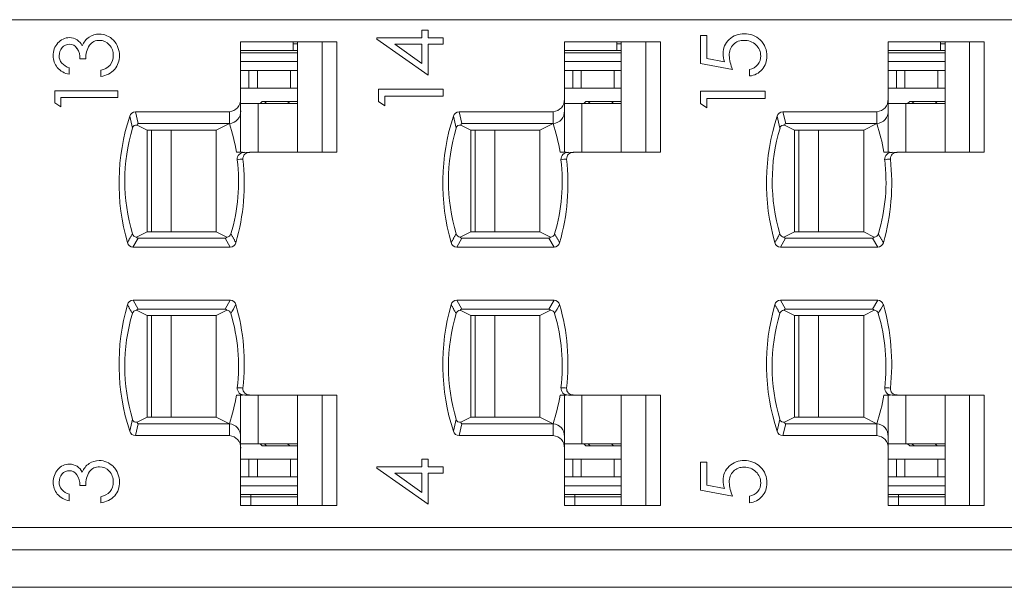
# Model space of a CAD drawing. Header units: inches. Extents: x 1106 to 1533, y 168 to 467.
# Tile 17 of 23: x 1269 to 1291, y 406 to 419. Entities that reach past the tile are written whole.
import ezdxf

# ---------------------------------------------------------------- set-up
doc = ezdxf.new("R2010")
doc.units = ezdxf.units.IN
doc.header["$LTSCALE"] = 23.1
doc.header["$MEASUREMENT"] = 0
doc.linetypes.add('DASHEDBIDOT', pattern=[12.4, 3, -3, 0.2, -3, 0.2, -3])
doc.layers.get('0').update_dxf_attribs({"lineweight": 18})
doc.layers.add('1_6', color=7, linetype='Continuous', lineweight=18)
doc.layers.add('Layer0000', color=7, linetype='Continuous')

msp = doc.modelspace()

# ---------------------------------------------------------------- linework, layer by layer
at = {"color": 7, "linetype": 'Continuous', "lineweight": 0}
msp.add_line((1221.553, 406.47), (1318.149, 406.47), dxfattribs=at)
at = {"layer": '1_6', "color": 7, "linetype": 'Continuous', "lineweight": 0}
for p, q in [((1313.657, 419.32), (1245.971, 419.32)), ((1245.971, 407.82), (1313.657, 407.82)), ((1245.629, 407.32), (1315.247, 407.32))]:
    msp.add_line(p, q, dxfattribs=at)
at = {"layer": 'Layer0000', "color": 7, "linetype": 'Continuous', "lineweight": 20}
for p, q in [((1278.263, 418.907), (1278.263, 419.084)), ((1278.263, 419.084), (1278.404, 419.084)), ((1278.404, 419.084), (1278.404, 418.907)), ((1284.574, 418.964), (1284.713, 418.964)), ((1284.574, 418.33), (1284.574, 418.964)), ((1284.713, 418.964), (1284.713, 418.442)), ((1274.16, 417.523), (1274.16, 418.82)), ((1274.16, 418.82), (1276.339, 418.82)), ((1275.349, 418.82), (1275.349, 418.77)), ((1275.349, 418.77), (1275.349, 418.62)), ((1275.349, 418.77), (1275.449, 418.77)), ((1275.449, 416.32), (1275.449, 418.82)), ((1276.002, 416.32), (1276.002, 418.82)), ((1276.339, 418.82), (1276.339, 416.319)), ((1277.244, 418.878), (1277.244, 418.907)), ((1277.244, 418.907), (1278.263, 418.907)), ((1278.404, 418.061), (1277.244, 418.878)), ((1278.263, 418.762), (1277.654, 418.762)), ((1277.654, 418.762), (1278.263, 418.33)), ((1278.263, 418.33), (1278.263, 418.762)), ((1278.404, 418.907), (1278.744, 418.907)), ((1278.744, 418.762), (1278.404, 418.762)), ((1278.404, 418.762), (1278.404, 418.061)), ((1278.744, 418.907), (1278.744, 418.762)), ((1281.49, 417.523), (1281.49, 418.82)), ((1281.49, 418.82), (1283.669, 418.82)), ((1282.679, 418.82), (1282.679, 418.77)), ((1282.679, 418.77), (1282.779, 418.77)), ((1282.679, 418.77), (1282.679, 418.62)), ((1282.779, 416.32), (1282.779, 418.82)), ((1283.332, 416.32), (1283.332, 418.82)), ((1283.669, 418.82), (1283.669, 416.319)), ((1288.82, 417.523), (1288.82, 418.82)), ((1288.82, 418.82), (1290.999, 418.82)), ((1290.009, 418.82), (1290.009, 418.77)), ((1290.009, 418.77), (1290.109, 418.77)), ((1290.009, 418.77), (1290.009, 418.62)), ((1290.109, 416.32), (1290.109, 418.82)), ((1290.662, 416.32), (1290.662, 418.82)), ((1290.999, 418.82), (1290.999, 416.319)), ((1275.349, 418.62), (1274.16, 418.62)), ((1274.16, 418.57), (1275.449, 418.57)), ((1275.449, 418.62), (1275.349, 418.62)), ((1282.679, 418.62), (1281.49, 418.62)), ((1281.49, 418.57), (1282.779, 418.57)), ((1282.779, 418.62), (1282.679, 418.62)), ((1290.009, 418.62), (1288.82, 418.62)), ((1288.82, 418.57), (1290.109, 418.57)), ((1290.109, 418.62), (1290.009, 418.62)), ((1270.652, 418.431), (1270.521, 418.431)), ((1274.16, 418.37), (1275.449, 418.37)), ((1281.49, 418.37), (1282.779, 418.37)), ((1285.3, 418.194), (1284.574, 418.33)), ((1284.713, 418.442), (1285.113, 418.369)), ((1288.82, 418.37), (1290.109, 418.37)), ((1270.28, 418.229), (1270.28, 418.083)), ((1270.997, 418.036), (1270.997, 418.175)), ((1274.16, 418.17), (1274.348, 418.17)), ((1274.348, 418.17), (1274.54, 418.17)), ((1274.54, 418.17), (1275.285, 418.17)), ((1275.285, 418.17), (1275.442, 418.17)), ((1275.442, 418.17), (1275.449, 418.17)), ((1281.49, 418.17), (1281.678, 418.17)), ((1281.678, 418.17), (1281.87, 418.17)), ((1281.87, 418.17), (1282.615, 418.17)), ((1282.615, 418.17), (1282.772, 418.17)), ((1282.772, 418.17), (1282.779, 418.17)), ((1285.683, 418.045), (1285.683, 418.194)), ((1288.82, 418.17), (1289.008, 418.17)), ((1289.008, 418.17), (1289.2, 418.17)), ((1289.2, 418.17), (1289.945, 418.17)), ((1289.945, 418.17), (1290.102, 418.17)), ((1290.102, 418.17), (1290.109, 418.17)), ((1269.95, 417.44), (1269.95, 417.712)), ((1269.95, 417.712), (1271.379, 417.712)), ((1271.379, 417.712), (1271.379, 417.556)), ((1274.348, 417.77), (1274.16, 417.77)), ((1274.54, 417.77), (1274.348, 417.77)), ((1275.285, 417.77), (1274.54, 417.77)), ((1275.442, 417.77), (1275.285, 417.77)), ((1275.449, 417.77), (1275.442, 417.77)), ((1277.281, 417.469), (1277.281, 417.747)), ((1277.281, 417.747), (1278.744, 417.747)), ((1278.744, 417.587), (1277.424, 417.587)), ((1277.424, 417.587), (1277.424, 417.372)), ((1278.744, 417.747), (1278.744, 417.587)), ((1281.678, 417.77), (1281.49, 417.77)), ((1281.87, 417.77), (1281.678, 417.77)), ((1282.615, 417.77), (1281.87, 417.77)), ((1282.772, 417.77), (1282.615, 417.77)), ((1282.779, 417.77), (1282.772, 417.77)), ((1284.574, 417.42), (1284.574, 417.699)), ((1284.574, 417.699), (1286.038, 417.699)), ((1286.038, 417.699), (1286.038, 417.539)), ((1289.008, 417.77), (1288.82, 417.77)), ((1289.2, 417.77), (1289.008, 417.77)), ((1289.945, 417.77), (1289.2, 417.77)), ((1290.102, 417.77), (1289.945, 417.77)), ((1290.109, 417.77), (1290.102, 417.77)), ((1270.089, 417.346), (1269.95, 417.44)), ((1271.379, 417.556), (1270.089, 417.556)), ((1270.089, 417.556), (1270.089, 417.346)), ((1274.16, 417.523), (1274.16, 417.256)), ((1274.16, 417.42), (1274.559, 417.42)), ((1274.559, 417.42), (1275.449, 417.42)), ((1274.599, 417.42), (1274.649, 417.47)), ((1274.649, 417.47), (1274.747, 417.47)), ((1274.747, 417.47), (1275.273, 417.47)), ((1275.273, 417.47), (1275.449, 417.47)), ((1277.424, 417.372), (1277.281, 417.469)), ((1281.49, 417.523), (1281.49, 417.256)), ((1281.49, 417.42), (1281.889, 417.42)), ((1281.889, 417.42), (1282.779, 417.42)), ((1281.929, 417.42), (1281.979, 417.47)), ((1281.979, 417.47), (1282.077, 417.47)), ((1282.077, 417.47), (1282.603, 417.47)), ((1282.603, 417.47), (1282.779, 417.47)), ((1284.717, 417.324), (1284.574, 417.42)), ((1286.038, 417.539), (1284.717, 417.539)), ((1284.717, 417.539), (1284.717, 417.324)), ((1288.82, 417.523), (1288.82, 417.256)), ((1288.82, 417.42), (1289.219, 417.42)), ((1289.219, 417.42), (1290.109, 417.42)), ((1289.259, 417.42), (1289.309, 417.47)), ((1289.309, 417.47), (1289.407, 417.47)), ((1289.407, 417.47), (1289.933, 417.47)), ((1289.933, 417.47), (1290.109, 417.47)), ((1271.776, 417.236), (1273.905, 417.236)), ((1274.16, 417.256), (1274.16, 416.32)), ((1279.106, 417.236), (1281.235, 417.236)), ((1281.49, 417.256), (1281.49, 416.32)), ((1286.436, 417.236), (1288.565, 417.236)), ((1288.82, 417.256), (1288.82, 416.32)), ((1271.817, 416.933), (1272.042, 416.82)), ((1271.841, 416.97), (1273.905, 416.97)), ((1273.905, 416.97), (1273.607, 416.82)), ((1279.147, 416.933), (1279.372, 416.82)), ((1279.171, 416.97), (1281.235, 416.97)), ((1281.235, 416.97), (1280.937, 416.82)), ((1286.477, 416.933), (1286.702, 416.82)), ((1286.501, 416.97), (1288.565, 416.97)), ((1288.565, 416.97), (1288.267, 416.82)), ((1272.042, 416.82), (1273.607, 416.82)), ((1272.042, 414.52), (1272.042, 416.82)), ((1273.607, 416.82), (1273.607, 414.52)), ((1279.372, 416.82), (1280.937, 416.82)), ((1279.372, 414.52), (1279.372, 416.82)), ((1280.937, 416.82), (1280.937, 414.52)), ((1286.702, 416.82), (1288.267, 416.82)), ((1286.702, 414.52), (1286.702, 416.82)), ((1288.267, 416.82), (1288.267, 414.52)), ((1274.288, 416.316), (1274.249, 416.317)), ((1274.358, 416.316), (1274.288, 416.316)), ((1276.339, 416.319), (1274.365, 416.317)), ((1281.618, 416.316), (1281.579, 416.317)), ((1281.688, 416.316), (1281.618, 416.316)), ((1283.669, 416.319), (1281.695, 416.317)), ((1288.948, 416.316), (1288.909, 416.317)), ((1289.018, 416.316), (1288.948, 416.316)), ((1290.999, 416.319), (1289.025, 416.317)), ((1272.042, 414.52), (1271.802, 414.399)), ((1273.607, 414.52), (1272.042, 414.52)), ((1273.607, 414.52), (1273.847, 414.399)), ((1279.372, 414.52), (1279.132, 414.399)), ((1280.937, 414.52), (1279.372, 414.52)), ((1280.937, 414.52), (1281.177, 414.399)), ((1286.702, 414.52), (1286.462, 414.399)), ((1288.267, 414.52), (1286.702, 414.52)), ((1288.267, 414.52), (1288.507, 414.399)), ((1271.839, 414.37), (1271.722, 414.17)), ((1271.839, 414.37), (1273.81, 414.37)), ((1273.81, 414.37), (1273.926, 414.17)), ((1279.169, 414.37), (1279.052, 414.17)), ((1279.169, 414.37), (1281.14, 414.37)), ((1281.14, 414.37), (1281.256, 414.17)), ((1286.499, 414.37), (1286.382, 414.17)), ((1286.499, 414.37), (1288.47, 414.37)), ((1288.47, 414.37), (1288.586, 414.17)), ((1273.926, 414.17), (1271.722, 414.17)), ((1281.256, 414.17), (1279.052, 414.17)), ((1288.586, 414.17), (1286.382, 414.17)), ((1271.723, 412.97), (1273.926, 412.97)), ((1273.926, 412.97), (1273.81, 412.77)), ((1279.053, 412.97), (1281.256, 412.97)), ((1281.256, 412.97), (1281.14, 412.77)), ((1286.383, 412.97), (1288.586, 412.97)), ((1288.586, 412.97), (1288.47, 412.77)), ((1271.802, 412.74), (1272.042, 412.62)), ((1273.81, 412.77), (1271.839, 412.77)), ((1273.607, 412.62), (1273.847, 412.74)), ((1279.132, 412.74), (1279.372, 412.62)), ((1281.14, 412.77), (1279.169, 412.77)), ((1280.937, 412.62), (1281.177, 412.74)), ((1286.462, 412.74), (1286.702, 412.62)), ((1288.47, 412.77), (1286.499, 412.77)), ((1288.267, 412.62), (1288.507, 412.74)), ((1272.042, 410.32), (1272.042, 412.62)), ((1273.607, 412.62), (1272.042, 412.62)), ((1273.607, 410.32), (1273.607, 412.62)), ((1279.372, 410.32), (1279.372, 412.62)), ((1280.937, 412.62), (1279.372, 412.62)), ((1280.937, 410.32), (1280.937, 412.62)), ((1286.702, 410.32), (1286.702, 412.62)), ((1288.267, 412.62), (1286.702, 412.62)), ((1288.267, 410.32), (1288.267, 412.62)), ((1274.16, 410.819), (1274.16, 409.883)), ((1274.251, 410.823), (1274.363, 410.822)), ((1274.363, 410.822), (1276.339, 410.82)), ((1275.449, 408.32), (1275.449, 410.82)), ((1276.002, 408.32), (1276.002, 410.82)), ((1276.339, 410.82), (1276.339, 408.32)), ((1281.49, 410.819), (1281.49, 409.883)), ((1281.581, 410.823), (1281.693, 410.822)), ((1281.693, 410.822), (1283.669, 410.82)), ((1282.779, 408.32), (1282.779, 410.82)), ((1283.332, 408.32), (1283.332, 410.82)), ((1283.669, 410.82), (1283.669, 408.32)), ((1288.82, 410.819), (1288.82, 409.883)), ((1288.911, 410.823), (1289.023, 410.822)), ((1289.023, 410.822), (1290.999, 410.82)), ((1290.109, 408.32), (1290.109, 410.82)), ((1290.662, 408.32), (1290.662, 410.82)), ((1290.999, 410.82), (1290.999, 408.32)), ((1271.817, 410.206), (1272.042, 410.32)), ((1272.042, 410.32), (1273.607, 410.32)), ((1273.607, 410.32), (1273.905, 410.17)), ((1279.147, 410.206), (1279.372, 410.32)), ((1279.372, 410.32), (1280.937, 410.32)), ((1280.937, 410.32), (1281.235, 410.17)), ((1286.477, 410.206), (1286.702, 410.32)), ((1286.702, 410.32), (1288.267, 410.32)), ((1288.267, 410.32), (1288.565, 410.17)), ((1273.905, 410.17), (1271.841, 410.17)), ((1281.235, 410.17), (1279.171, 410.17)), ((1288.565, 410.17), (1286.501, 410.17)), ((1273.905, 409.903), (1271.776, 409.903)), ((1274.16, 409.883), (1274.16, 409.616)), ((1281.235, 409.903), (1279.106, 409.903)), ((1281.49, 409.883), (1281.49, 409.616)), ((1288.565, 409.903), (1286.436, 409.903)), ((1288.82, 409.883), (1288.82, 409.616)), ((1274.559, 409.72), (1274.16, 409.72)), ((1274.16, 408.32), (1274.16, 409.616)), ((1275.449, 409.72), (1274.559, 409.72)), ((1274.649, 409.67), (1274.599, 409.72)), ((1274.747, 409.67), (1274.649, 409.67)), ((1275.273, 409.67), (1274.747, 409.67)), ((1275.449, 409.67), (1275.273, 409.67)), ((1281.889, 409.72), (1281.49, 409.72)), ((1281.49, 408.32), (1281.49, 409.616)), ((1282.779, 409.72), (1281.889, 409.72)), ((1281.979, 409.67), (1281.929, 409.72)), ((1282.077, 409.67), (1281.979, 409.67)), ((1282.603, 409.67), (1282.077, 409.67)), ((1282.779, 409.67), (1282.603, 409.67)), ((1289.219, 409.72), (1288.82, 409.72)), ((1288.82, 408.32), (1288.82, 409.616)), ((1290.109, 409.72), (1289.219, 409.72)), ((1289.309, 409.67), (1289.259, 409.72)), ((1289.407, 409.67), (1289.309, 409.67)), ((1289.933, 409.67), (1289.407, 409.67)), ((1290.109, 409.67), (1289.933, 409.67)), ((1274.16, 409.37), (1274.348, 409.37)), ((1274.348, 409.37), (1274.54, 409.37)), ((1274.54, 409.37), (1275.285, 409.37)), ((1275.285, 409.37), (1275.442, 409.37)), ((1275.442, 409.37), (1275.449, 409.37)), ((1278.263, 409.196), (1278.263, 409.373)), ((1278.263, 409.373), (1278.404, 409.373)), ((1278.404, 409.373), (1278.404, 409.196)), ((1281.49, 409.37), (1281.678, 409.37)), ((1281.678, 409.37), (1281.87, 409.37)), ((1281.87, 409.37), (1282.615, 409.37)), ((1282.615, 409.37), (1282.772, 409.37)), ((1282.772, 409.37), (1282.779, 409.37)), ((1288.82, 409.37), (1289.008, 409.37)), ((1289.008, 409.37), (1289.2, 409.37)), ((1289.2, 409.37), (1289.945, 409.37)), ((1289.945, 409.37), (1290.102, 409.37)), ((1290.102, 409.37), (1290.109, 409.37)), ((1277.244, 409.167), (1277.244, 409.196)), ((1277.244, 409.196), (1278.263, 409.196)), ((1278.404, 408.35), (1277.244, 409.167)), ((1278.404, 409.196), (1278.744, 409.196)), ((1278.744, 409.196), (1278.744, 409.051)), ((1284.574, 409.301), (1284.713, 409.301)), ((1284.574, 408.668), (1284.574, 409.301)), ((1284.713, 409.301), (1284.713, 408.78)), ((1274.348, 408.97), (1274.16, 408.97)), ((1274.54, 408.97), (1274.348, 408.97)), ((1275.285, 408.97), (1274.54, 408.97)), ((1275.442, 408.97), (1275.285, 408.97)), ((1275.449, 408.97), (1275.442, 408.97)), ((1278.263, 409.051), (1277.654, 409.051)), ((1277.654, 409.051), (1278.263, 408.619)), ((1278.263, 408.619), (1278.263, 409.051)), ((1278.744, 409.051), (1278.404, 409.051)), ((1278.404, 409.051), (1278.404, 408.35)), ((1281.678, 408.97), (1281.49, 408.97)), ((1281.87, 408.97), (1281.678, 408.97)), ((1282.615, 408.97), (1281.87, 408.97)), ((1282.772, 408.97), (1282.615, 408.97)), ((1282.779, 408.97), (1282.772, 408.97)), ((1289.008, 408.97), (1288.82, 408.97)), ((1289.2, 408.97), (1289.008, 408.97)), ((1289.945, 408.97), (1289.2, 408.97)), ((1290.102, 408.97), (1289.945, 408.97)), ((1290.109, 408.97), (1290.102, 408.97)), ((1270.652, 408.778), (1270.521, 408.778)), ((1274.16, 408.77), (1275.449, 408.77)), ((1281.49, 408.77), (1282.779, 408.77)), ((1284.713, 408.78), (1285.112, 408.706)), ((1288.82, 408.77), (1290.109, 408.77)), ((1270.28, 408.575), (1270.28, 408.429)), ((1270.997, 408.382), (1270.997, 408.521)), ((1274.16, 408.57), (1275.449, 408.57)), ((1274.16, 408.52), (1274.394, 408.52)), ((1274.394, 408.57), (1274.394, 408.52)), ((1274.394, 408.52), (1274.394, 408.32)), ((1275.449, 408.52), (1274.394, 408.52)), ((1281.49, 408.57), (1282.779, 408.57)), ((1281.49, 408.52), (1281.724, 408.52)), ((1281.724, 408.57), (1281.724, 408.52)), ((1281.724, 408.52), (1281.724, 408.32)), ((1282.779, 408.52), (1281.724, 408.52)), ((1285.3, 408.531), (1284.574, 408.668)), ((1285.683, 408.382), (1285.683, 408.531)), ((1288.82, 408.57), (1290.109, 408.57)), ((1288.82, 408.52), (1289.054, 408.52)), ((1289.054, 408.57), (1289.054, 408.52)), ((1289.054, 408.52), (1289.054, 408.32)), ((1290.109, 408.52), (1289.054, 408.52)), ((1276.339, 408.32), (1274.16, 408.32)), ((1283.669, 408.32), (1281.49, 408.32)), ((1290.999, 408.32), (1288.82, 408.32))]:
    msp.add_line(p, q, dxfattribs=at)
at = {"layer": 'Layer0000', "color": 251, "linetype": 'DASHEDBIDOT', "lineweight": 5}
for p, q in [((1274.348, 418.17), (1274.348, 417.77)), ((1274.54, 418.17), (1274.54, 417.77)), ((1275.285, 418.17), (1275.285, 417.77)), ((1281.678, 418.17), (1281.678, 417.77)), ((1281.87, 418.17), (1281.87, 417.77)), ((1282.615, 418.17), (1282.615, 417.77)), ((1289.008, 418.17), (1289.008, 417.77)), ((1289.2, 418.17), (1289.2, 417.77)), ((1289.945, 418.17), (1289.945, 417.77)), ((1274.559, 417.42), (1274.559, 416.317)), ((1274.747, 417.47), (1274.698, 417.42)), ((1275.273, 417.47), (1275.224, 417.42)), ((1281.889, 417.42), (1281.889, 416.317)), ((1282.077, 417.47), (1282.028, 417.42)), ((1282.603, 417.47), (1282.554, 417.42)), ((1289.219, 417.42), (1289.219, 416.317)), ((1289.407, 417.47), (1289.358, 417.42)), ((1289.933, 417.47), (1289.884, 417.42)), ((1271.841, 416.97), (1271.776, 417.236)), ((1273.905, 416.97), (1273.905, 417.236)), ((1279.171, 416.97), (1279.106, 417.236)), ((1281.235, 416.97), (1281.235, 417.236)), ((1286.501, 416.97), (1286.436, 417.236)), ((1288.565, 416.97), (1288.565, 417.236)), ((1271.712, 416.866), (1271.648, 417.136)), ((1279.042, 416.866), (1278.978, 417.136)), ((1286.372, 416.866), (1286.308, 417.136)), ((1272.14, 416.82), (1272.14, 414.52)), ((1272.586, 416.82), (1272.586, 414.52)), ((1279.47, 416.82), (1279.47, 414.52)), ((1279.916, 416.82), (1279.916, 414.52)), ((1286.8, 416.82), (1286.8, 414.52)), ((1287.246, 416.82), (1287.246, 414.52)), ((1271.839, 412.77), (1271.723, 412.97)), ((1279.169, 412.77), (1279.053, 412.97)), ((1286.499, 412.77), (1286.383, 412.97)), ((1272.14, 412.62), (1272.14, 410.32)), ((1272.586, 412.62), (1272.586, 410.32)), ((1279.47, 412.62), (1279.47, 410.32)), ((1279.916, 412.62), (1279.916, 410.32)), ((1286.8, 412.62), (1286.8, 410.32)), ((1287.246, 412.62), (1287.246, 410.32)), ((1274.559, 410.822), (1274.559, 409.72)), ((1281.889, 410.822), (1281.889, 409.72)), ((1289.219, 410.822), (1289.219, 409.72)), ((1271.712, 410.273), (1271.648, 410.003)), ((1279.042, 410.273), (1278.978, 410.003)), ((1286.372, 410.273), (1286.308, 410.003)), ((1271.841, 410.17), (1271.776, 409.903)), ((1273.905, 410.17), (1273.905, 409.903)), ((1279.171, 410.17), (1279.106, 409.903)), ((1281.235, 410.17), (1281.235, 409.903)), ((1286.501, 410.17), (1286.436, 409.903)), ((1288.565, 410.17), (1288.565, 409.903)), ((1274.698, 409.72), (1274.747, 409.67)), ((1275.224, 409.72), (1275.273, 409.67)), ((1282.028, 409.72), (1282.077, 409.67)), ((1282.554, 409.72), (1282.603, 409.67)), ((1289.358, 409.72), (1289.407, 409.67)), ((1289.884, 409.72), (1289.933, 409.67)), ((1274.348, 409.37), (1274.348, 408.97)), ((1274.54, 409.37), (1274.54, 408.97)), ((1275.285, 409.37), (1275.285, 408.97)), ((1281.678, 409.37), (1281.678, 408.97)), ((1281.87, 409.37), (1281.87, 408.97)), ((1282.615, 409.37), (1282.615, 408.97)), ((1289.008, 409.37), (1289.008, 408.97)), ((1289.2, 409.37), (1289.2, 408.97)), ((1289.945, 409.37), (1289.945, 408.97))]:
    msp.add_line(p, q, dxfattribs=at)
at = {"layer": 'Layer0000', "color": 7, "linetype": 'Continuous', "lineweight": 20}
for centre in [(1274.362, 416.316), (1281.692, 416.316), (1289.022, 416.316)]:
    msp.add_circle(centre, 0.0037, dxfattribs=at)
for centre, radius, start, end in [((1270.951, 418.599), 0.394, 89.7663, 124.3636), ((1270.958, 418.552), 0.441, 43.3479, 90.6041), ((1285.547, 418.519), 0.482, 88.1348, 132.8566), ((1285.576, 418.491), 0.51, 46.5593, 91.4713), ((1270.334, 418.512), 0.42, 138.0795, 181.2123), ((1270.28, 418.576), 0.337, 89.5794, 139.9988), ((1270.279, 418.552), 0.211, 89.1823, 139.6846), ((1270.279, 418.583), 0.33, 26.4451, 89.4174), ((1270.282, 418.559), 0.205, 33.1895, 89.9657), ((1270.964, 418.579), 0.418, 124.2591, 158.7824), ((1271.177, 418.454), 0.525, 146.5498, 182.4872), ((1270.955, 418.582), 0.27, 87.8149, 143.1019), ((1270.967, 418.561), 0.29, 41.5934, 90.3893), ((1270.929, 418.519), 0.347, 358.0337, 42.6246), ((1270.935, 418.519), 0.48, 358.3118, 44.3206), ((1285.507, 418.562), 0.423, 132.7823, 181.3056), ((1285.554, 418.528), 0.332, 135.479, 182.7737), ((1285.547, 418.519), 0.333, 87.9861, 133.6142), ((1285.569, 418.481), 0.371, 45.7833, 91.6232), ((1285.599, 418.5), 0.337, 359.5651, 47.2137), ((1285.586, 418.511), 0.488, 357.6909, 45.8318), ((1270.317, 418.495), 0.403, 178.8242, 220.0379), ((1270.321, 418.512), 0.269, 138.7744, 181.8243), ((1270.291, 418.494), 0.24, 177.792, 220.3087), ((1270.124, 418.449), 0.398, 357.5304, 33.981), ((1270.957, 418.489), 0.318, 321.5362, 3.2095), ((1270.962, 418.488), 0.452, 319.8316, 2.0874), ((1285.738, 418.56), 0.654, 180.7005, 197.017), ((1286.041, 418.543), 0.819, 182.1726, 205.2289), ((1285.63, 418.493), 0.306, 321.8698, 0.9055), ((1285.63, 418.48), 0.445, 319.7959, 1.4787), ((1270.425, 418.643), 0.439, 223.871, 250.7866), ((1270.91, 418.578), 0.412, 282.0753, 315.904), ((1285.629, 418.501), 0.312, 280.0128, 320.7846), ((1270.367, 418.557), 0.481, 221.8624, 259.6065), ((1270.919, 418.567), 0.537, 278.2933, 316.4155), ((1285.639, 418.482), 0.439, 275.8003, 318.809), ((1273.888, 417.508), 0.272, 273.5343, 3.1508), ((1281.218, 417.508), 0.272, 273.5343, 3.1508), ((1288.548, 417.508), 0.272, 273.5343, 3.1506), ((1271.78, 417.099), 0.137, 91.6209, 164.2881), ((1273.888, 417.242), 0.273, 273.5375, 3.1455), ((1279.11, 417.099), 0.137, 91.6209, 164.2881), ((1281.218, 417.242), 0.273, 273.5375, 3.1455), ((1286.44, 417.099), 0.137, 91.6209, 164.2881), ((1288.548, 417.242), 0.273, 273.5375, 3.1453), ((1276.272, 415.621), 4.866, 161.851, 196.0911), ((1271.798, 416.847), 0.0885, 77.6167, 166.9742), ((1271.852, 416.937), 0.0348, 108.5845, 185.969), ((1269.986, 415.674), 4.127, 8.9969, 18.2933), ((1283.602, 415.621), 4.866, 161.851, 196.0911), ((1279.128, 416.847), 0.0885, 77.6167, 166.9742), ((1279.182, 416.937), 0.0348, 108.5845, 185.969), ((1277.316, 415.674), 4.127, 8.9969, 18.2933), ((1290.932, 415.621), 4.866, 161.851, 196.0911), ((1286.458, 416.847), 0.0885, 77.6167, 166.9742), ((1286.512, 416.937), 0.0348, 108.5845, 185.969), ((1284.646, 415.674), 4.127, 8.9968, 18.2933), ((1275.702, 415.666), 4.166, 163.2561, 196.6669), ((1283.032, 415.666), 4.166, 163.2561, 196.6669), ((1290.362, 415.666), 4.166, 163.2561, 196.6669), ((1274.117, 413.817), 2.503, 86.9587, 91.2449), ((1274.239, 416.16), 0.157, 86.1531, 183.7925), ((1274.358, 416.17), 0.147, 87.0215, 183.1952), ((1281.447, 413.817), 2.503, 86.9587, 91.2449), ((1281.569, 416.16), 0.157, 86.1531, 183.7925), ((1281.688, 416.17), 0.147, 87.0215, 183.1952), ((1288.777, 413.817), 2.503, 86.9587, 91.2449), ((1288.899, 416.16), 0.157, 86.1531, 183.7925), ((1289.018, 416.17), 0.147, 87.0215, 183.1952), ((1269.976, 415.657), 4.137, 343.3446, 6.845), ((1269.372, 415.616), 4.87, 343.9722, 6.435), ((1274.206, 415.51), 0.652, 89.5434, 100.8955), ((1277.306, 415.657), 4.137, 343.3446, 6.845), ((1276.702, 415.616), 4.87, 343.9722, 6.435), ((1281.536, 415.51), 0.652, 89.5434, 100.8955), ((1284.636, 415.657), 4.137, 343.3446, 6.845), ((1284.032, 415.616), 4.87, 343.9722, 6.435), ((1288.866, 415.51), 0.652, 89.5434, 100.8955), ((1271.805, 414.497), 0.0976, 195.0229, 268.1957), ((1273.844, 414.497), 0.0976, 271.8306, 344.9435), ((1279.135, 414.497), 0.0976, 195.0229, 268.1957), ((1281.174, 414.497), 0.0976, 271.8306, 344.9435), ((1286.465, 414.497), 0.0976, 195.0229, 268.1957), ((1288.504, 414.497), 0.0976, 271.8306, 344.9435), ((1271.729, 414.306), 0.137, 194.4593, 266.901), ((1271.841, 414.41), 0.0403, 195.2516, 268.4123), ((1273.807, 414.411), 0.042, 273.4114, 342.9748), ((1273.92, 414.306), 0.137, 272.5142, 345.1843), ((1279.059, 414.306), 0.137, 194.4593, 266.901), ((1279.171, 414.41), 0.0403, 195.2516, 268.4123), ((1281.137, 414.411), 0.042, 273.4114, 342.9748), ((1281.25, 414.306), 0.137, 272.5142, 345.1843), ((1286.389, 414.306), 0.137, 194.4593, 266.901), ((1286.501, 414.41), 0.0403, 195.2516, 268.4123), ((1288.467, 414.411), 0.042, 273.4114, 342.9748), ((1288.58, 414.306), 0.137, 272.5142, 345.1843), ((1271.729, 412.833), 0.137, 92.4993, 165.4928), ((1273.92, 412.833), 0.137, 15.2574, 87.3067), ((1279.059, 412.833), 0.137, 92.4993, 165.4928), ((1281.25, 412.833), 0.137, 15.2574, 87.3067), ((1286.389, 412.833), 0.137, 92.4993, 165.4928), ((1288.58, 412.833), 0.137, 15.2574, 87.3067), ((1276.272, 411.518), 4.866, 163.9079, 198.1481), ((1271.805, 412.643), 0.0974, 91.7591, 165.0251), ((1271.841, 412.729), 0.0403, 91.5972, 164.7458), ((1273.807, 412.728), 0.0419, 16.8856, 86.7706), ((1273.844, 412.642), 0.0979, 15.2205, 88.11), ((1263.266, 418.832), 12.325, 329.9901, 331.063), ((1269.372, 411.524), 4.87, 353.5999, 16.0334), ((1283.602, 411.518), 4.866, 163.9079, 198.1481), ((1279.135, 412.643), 0.0974, 91.7591, 165.0251), ((1279.171, 412.729), 0.0403, 91.5972, 164.7458), ((1281.137, 412.728), 0.0419, 16.8856, 86.7706), ((1281.174, 412.642), 0.0979, 15.2205, 88.11), ((1270.596, 418.832), 12.325, 329.9901, 331.063), ((1276.702, 411.524), 4.87, 353.5999, 16.0334), ((1290.932, 411.518), 4.866, 163.9079, 198.1481), ((1286.465, 412.643), 0.0974, 91.7591, 165.0251), ((1286.501, 412.729), 0.0403, 91.5972, 164.7458), ((1288.467, 412.728), 0.0419, 16.8856, 86.7706), ((1288.504, 412.642), 0.0979, 15.2205, 88.11), ((1277.926, 418.832), 12.325, 329.9901, 331.063), ((1284.032, 411.524), 4.87, 353.5999, 16.0334), ((1275.701, 411.473), 4.166, 163.3294, 196.7425), ((1269.951, 411.478), 4.161, 353.2474, 16.61), ((1283.031, 411.473), 4.166, 163.3294, 196.7425), ((1277.281, 411.478), 4.161, 353.2474, 16.61), ((1290.361, 411.473), 4.166, 163.3294, 196.7425), ((1284.611, 411.478), 4.161, 353.2474, 16.61), ((1274.064, 409.68), 1.309, 83.5332, 89.1424), ((1274.237, 410.976), 0.154, 175.2336, 275.461), ((1274.357, 410.969), 0.146, 175.2705, 272.1986), ((1281.567, 410.976), 0.154, 175.2336, 275.461), ((1281.394, 409.68), 1.309, 83.5332, 89.1424), ((1281.687, 410.969), 0.146, 175.2705, 272.1986), ((1288.724, 409.68), 1.309, 83.5332, 89.1424), ((1288.897, 410.976), 0.154, 175.2336, 275.461), ((1289.017, 410.969), 0.146, 175.2705, 272.1986), ((1269.987, 411.465), 4.126, 341.7064, 351.0043), ((1274.117, 412.839), 2.02, 268.4426, 273.8031), ((1277.317, 411.465), 4.126, 341.7064, 351.0043), ((1281.447, 412.839), 2.02, 268.4426, 273.8031), ((1284.647, 411.465), 4.126, 341.7064, 351.0043), ((1288.777, 412.839), 2.02, 268.4426, 273.8031), ((1271.798, 410.292), 0.0884, 192.9768, 282.5079), ((1279.128, 410.292), 0.0884, 192.9768, 282.5079), ((1286.458, 410.292), 0.0884, 192.9768, 282.5079), ((1271.852, 410.203), 0.035, 174.2778, 251.1425), ((1273.888, 409.898), 0.272, 356.9111, 86.4703), ((1279.182, 410.203), 0.035, 174.2778, 251.1425), ((1281.218, 409.898), 0.272, 356.9111, 86.4703), ((1286.512, 410.203), 0.035, 174.2778, 251.1425), ((1288.548, 409.898), 0.272, 356.9111, 86.4703), ((1271.78, 410.04), 0.137, 195.7408, 268.3727), ((1273.888, 409.631), 0.273, 356.8554, 86.4569), ((1279.11, 410.04), 0.137, 195.7408, 268.3727), ((1281.218, 409.631), 0.273, 356.8554, 86.4569), ((1286.44, 410.04), 0.137, 195.7408, 268.3727), ((1288.548, 409.631), 0.273, 356.8554, 86.4569), ((1270.951, 408.944), 0.394, 89.7749, 124.3082), ((1270.957, 408.898), 0.441, 43.3602, 90.6045), ((1285.547, 408.857), 0.482, 88.1328, 132.8696), ((1285.576, 408.828), 0.51, 46.5593, 91.4713), ((1270.334, 408.858), 0.419, 138.0449, 181.2469), ((1270.28, 408.922), 0.337, 89.5676, 140.0106), ((1270.279, 408.929), 0.33, 26.4416, 89.4491), ((1270.964, 408.925), 0.418, 124.2591, 158.7824), ((1270.954, 408.928), 0.269, 87.8052, 143.09), ((1270.967, 408.908), 0.29, 41.5797, 90.4031), ((1270.935, 408.865), 0.479, 358.31, 44.3334), ((1285.507, 408.899), 0.423, 132.7823, 181.3056), ((1285.547, 408.856), 0.334, 87.9938, 133.5492), ((1285.569, 408.819), 0.371, 45.7687, 91.6235), ((1285.586, 408.848), 0.488, 357.6965, 45.8529), ((1270.32, 408.858), 0.269, 138.7451, 181.8536), ((1270.279, 408.899), 0.211, 89.1985, 139.7262), ((1270.282, 408.905), 0.205, 33.1895, 89.9657), ((1270.124, 408.795), 0.397, 357.4906, 34.0083), ((1271.177, 408.8), 0.525, 146.5186, 182.4938), ((1270.929, 408.865), 0.346, 358.0152, 42.684), ((1285.554, 408.865), 0.332, 135.5448, 182.7635), ((1285.6, 408.837), 0.336, 359.5492, 47.2849), ((1270.317, 408.841), 0.403, 178.8242, 220.0379), ((1270.291, 408.84), 0.24, 177.792, 220.3087), ((1270.425, 408.989), 0.439, 223.871, 250.7866), ((1270.957, 408.835), 0.318, 321.4868, 3.2107), ((1270.963, 408.835), 0.452, 319.8145, 2.1045), ((1285.738, 408.898), 0.654, 180.7081, 197.0189), ((1286.043, 408.88), 0.821, 182.1885, 205.1789), ((1285.63, 408.83), 0.306, 321.8325, 0.8897), ((1285.63, 408.817), 0.445, 319.7768, 1.4516), ((1270.367, 408.902), 0.481, 221.8477, 259.6212), ((1270.91, 408.924), 0.412, 282.0959, 315.9066), ((1270.919, 408.912), 0.536, 278.2876, 316.4502), ((1285.629, 408.838), 0.312, 280.0426, 320.827), ((1285.639, 408.819), 0.439, 275.7679, 318.8578)]:
    msp.add_arc(centre, radius, start, end, dxfattribs=at)
at = {"layer": 'Layer0000', "color": 251, "linetype": 'DASHEDBIDOT', "lineweight": 5}
for centre, radius, start, end in [((1282.715, 408.043), 12.745, 149.7074, 150.7395), ((1264.312, 408.863), 11.141, 29.0421, 30.226), ((1290.045, 408.043), 12.745, 149.7074, 150.7395), ((1271.642, 408.863), 11.141, 29.0421, 30.226), ((1297.375, 408.043), 12.745, 149.7074, 150.7395), ((1278.972, 408.863), 11.141, 29.0421, 30.226), ((1282.318, 418.863), 12.284, 209.2149, 210.2863), ((1289.648, 418.863), 12.284, 209.2149, 210.2863), ((1296.978, 418.863), 12.284, 209.2149, 210.2863)]:
    msp.add_arc(centre, radius, start, end, dxfattribs=at)

doc.saveas('drawing.dxf')
